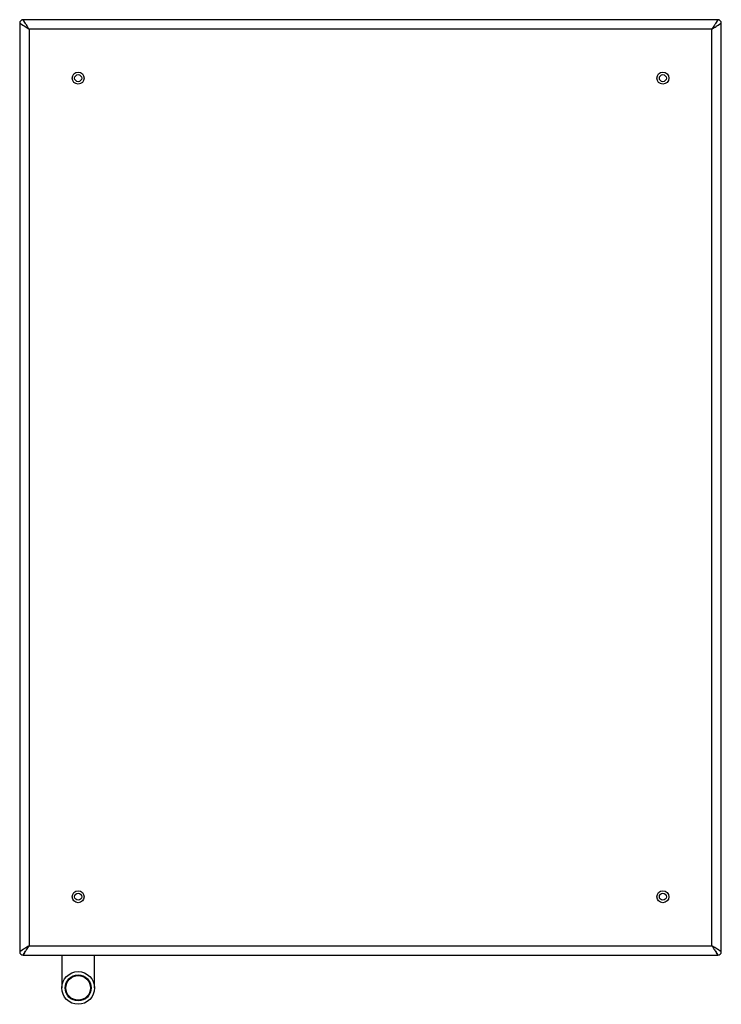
# Model space of a CAD drawing. Header units: millimetres. Extents: x 0 to 2100, y 0 to 1485.
# Tile 9 of 23: x 784 to 1084, y 580 to 1001. Entities that reach past the tile are written whole.
import ezdxf

# ---------------------------------------------------------------- set-up
doc = ezdxf.new("R2010")
doc.units = ezdxf.units.MM
doc.header["$LTSCALE"] = 5
doc.layers.add('AXES', color=7, linetype='Continuous')

msp = doc.modelspace()

# ---------------------------------------------------------------- linework, layer by layer
at = {"color": 7, "linetype": 'Continuous'}
for p, q in [((783.54, 999.09), (783.54, 602.09)), ((1082.04, 1000.59), (785.04, 1000.59)), ((1083.54, 602.09), (1083.54, 999.09)), ((785.04, 600.59), (1082.04, 600.59))]:
    msp.add_line(p, q, dxfattribs=at)
at = {"color": 9, "linetype": 'Continuous'}
for p, q in [((783.54, 999.09), (785.2, 998.05)), ((786.08, 998.93), (785.04, 1000.59)), ((785.19, 998.06), (785.39, 997.93)), ((786.2, 998.74), (786.07, 998.94)), ((1081.01, 998.94), (1080.88, 998.74)), ((1082.04, 1000.59), (1081, 998.93)), ((1081.69, 997.93), (1081.89, 998.06)), ((1081.88, 998.05), (1083.54, 999.09)), ((787.54, 996.59), (787.54, 604.59)), ((1079.54, 996.59), (787.54, 996.59)), ((1079.54, 604.59), (1079.54, 996.59)), ((785.19, 603.12), (783.54, 602.09)), ((785.04, 600.59), (786.08, 602.25)), ((785.39, 603.25), (785.19, 603.12)), ((786.07, 602.24), (786.2, 602.44)), ((787.54, 604.59), (1079.54, 604.59)), ((1080.88, 602.44), (1081.01, 602.24)), ((1081, 602.25), (1082.04, 600.59)), ((1081.89, 603.12), (1081.69, 603.25)), ((1082.5, 602.74), (1081.88, 603.13)), ((1083.54, 602.09), (1081.89, 603.12)), ((785.04, 600.59), (785.69, 601.63))]:
    msp.add_line(p, q, dxfattribs=at)
at = {"color": 3, "linetype": 'Continuous'}
for p, q in [((801.54, 600.59), (801.54, 586.59)), ((815.54, 586.59), (815.54, 600.59))]:
    msp.add_line(p, q, dxfattribs=at)
at = {"color": 9, "linetype": 'Continuous'}
for points in [[(785.2, 603.13), (784.58, 602.74), (784, 602.38), (783.65, 602.16)], [(1081.39, 601.63), (1081.97, 600.7), (1082.04, 600.59)]]:
    msp.add_lwpolyline(points, dxfattribs=at)
at = {"color": 7, "linetype": 'Continuous'}
for centre, radius in [((808.54, 975.59), 1.5), ((1058.54, 975.59), 1.5), ((808.54, 625.59), 1.5), ((1058.54, 625.59), 1.5), ((808.54, 586.59), 5.55)]:
    msp.add_circle(centre, radius, dxfattribs=at)
at = {"color": 9, "linetype": 'Continuous'}
msp.add_circle((808.54, 586.59), 5.25, dxfattribs=at)
at = {"color": 7, "linetype": 'Continuous'}
for centre, start, end in [((785.04, 999.09), 90, 180), ((1082.04, 999.09), 0, 90), ((785.04, 602.09), 180.0048, 269.9952), ((1082.04, 602.09), 270, 0)]:
    msp.add_arc(centre, 1.5, start, end, dxfattribs=at)
at = {"color": 9, "linetype": 'Continuous'}
for points, knots in [([(785.39, 997.93), (785.56, 997.83), (786.28, 997.38), (786.99, 996.93), (787.54, 996.59)], [0, 0, 0, 0, 0.236359, 1, 1, 1, 1]), ([(787.54, 996.59), (787.42, 996.78), (786.98, 997.49), (786.53, 998.21), (786.2, 998.74)], [0, 0, 0, 0, 0.25929, 1, 1, 1, 1]), ([(1080.88, 998.74), (1080.78, 998.57), (1080.33, 997.85), (1079.88, 997.14), (1079.54, 996.59)], [0, 0, 0, 0, 0.236359, 1, 1, 1, 1]), ([(1079.54, 996.59), (1079.72, 996.71), (1080.44, 997.15), (1081.16, 997.6), (1081.69, 997.93)], [0, 0, 0, 0, 0.25929, 1, 1, 1, 1]), ([(787.54, 604.59), (787.35, 604.47), (786.64, 604.03), (785.92, 603.58), (785.39, 603.25)], [0, 0, 0, 0, 0.259289, 1, 1, 1, 1]), ([(786.2, 602.44), (786.3, 602.61), (786.75, 603.33), (787.2, 604.04), (787.54, 604.59)], [0, 0, 0, 0, 0.236355, 1, 1, 1, 1]), ([(1081.69, 603.25), (1081.52, 603.35), (1080.8, 603.8), (1080.08, 604.25), (1079.54, 604.59)], [0, 0, 0, 0, 0.236359, 1, 1, 1, 1]), ([(1079.54, 604.59), (1079.66, 604.4), (1080.1, 603.69), (1080.55, 602.97), (1080.88, 602.44)], [0, 0, 0, 0, 0.25929, 1, 1, 1, 1])]:
    msp.add_open_spline(points, degree=3, knots=knots, dxfattribs=at)
at = {"layer": 'AXES', "color": 7, "linetype": 'Continuous'}
for centre, radius in [((808.54, 975.59), 2.55), ((1058.54, 975.59), 2.55), ((808.54, 625.59), 2.55), ((1058.54, 625.59), 2.55), ((808.54, 586.59), 7)]:
    msp.add_circle(centre, radius, dxfattribs=at)

doc.saveas('drawing.dxf')
